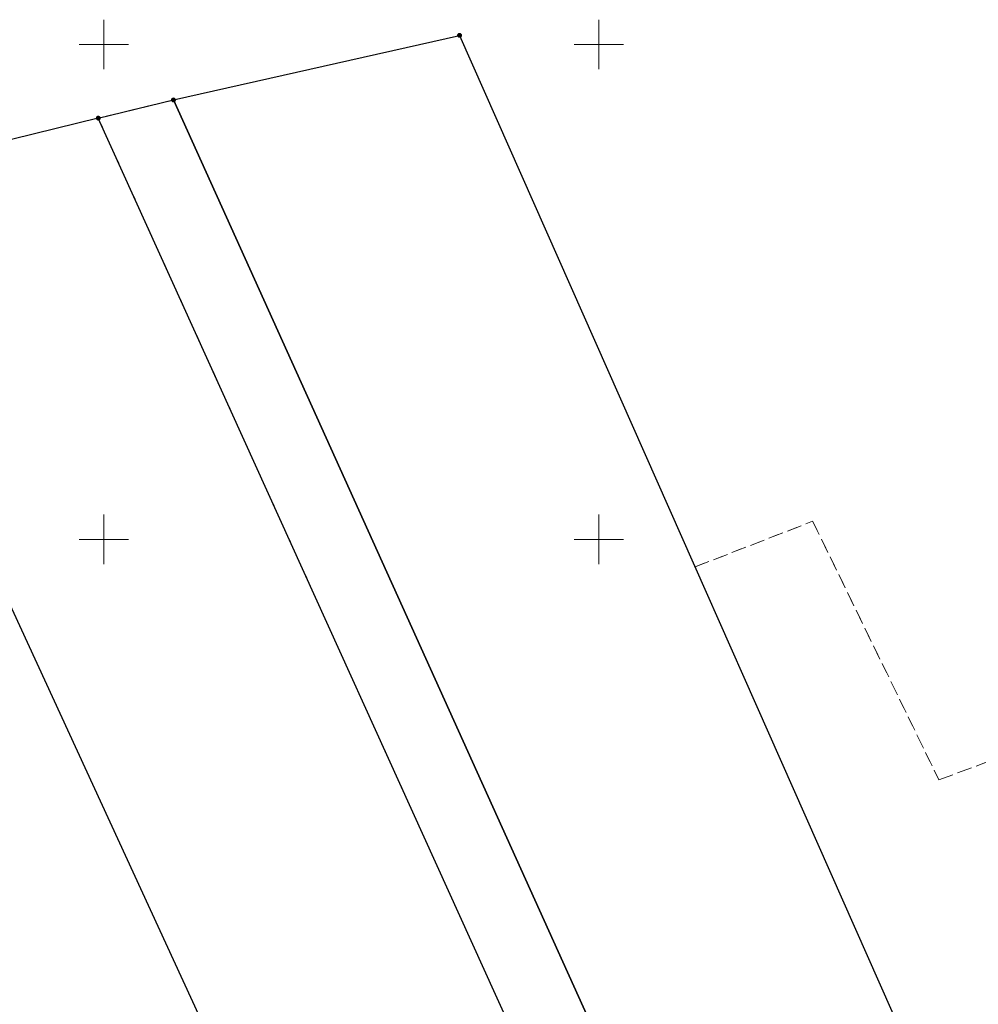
# Model space of a CAD drawing. Header units: millimetres. Extents: x 5507581 to 5508583, y 5765457 to 5766184.
# Tile 42 of 59: x 5507992 to 5508088, y 5765853 to 5765952. Entities that reach past the tile are written whole.
import ezdxf

# ---------------------------------------------------------------- set-up
doc = ezdxf.new("R2010")
doc.units = ezdxf.units.MM
doc.linetypes.add('PRZER1-1', pattern=[2, 1, -1])
doc.linetypes.add('PRZER3-1', pattern=[2, 1.5, -0.5])
doc.layers.get('0').update_dxf_attribs({"lineweight": 18})
for name, color, linetype, lineweight in [('EGDE', 122, 'Continuous', 18), ('EGPG', 7, 'Continuous', 18), ('Ramka sekcyjna', 7, 'Continuous', 18)]:
    doc.layers.add(name, color=color, linetype=linetype, lineweight=lineweight)
doc.layers.add('EGKK', color=7, linetype='Continuous', lineweight=18, true_color=0x24bc24)
doc.layers.add('EGUG', color=7, linetype='Continuous', lineweight=18, true_color=0x008000)

# ---------------------------------------------------------------- blocks, each defined once
blk = doc.blocks.new('D_GEPPGD1_2')
at = {"true_color": 0xffffff}
blk.add_hatch(color=7, dxfattribs=at).paths.add_polyline_path([(0, -0.25), (0.077254, -0.237764), (0.146946, -0.202254), (0.202254, -0.146946), (0.237764, -0.077254), (0.25, 0), (0.237764, 0.077254), (0.202254, 0.146946), (0.146946, 0.202254), (0.077254, 0.237764), (0, 0.25), (-0.077254, 0.237764), (-0.146946, 0.202254), (-0.202254, 0.146946), (-0.237764, 0.077254), (-0.25, 0), (-0.237764, -0.077254), (-0.202254, -0.146946), (-0.146946, -0.202254), (-0.077254, -0.237764)])
blk.add_hatch(color=0).paths.add_polyline_path([(0, -0.045), (0.013906, -0.042798), (0.02645, -0.036406), (0.036406, -0.02645), (0.042798, -0.013906), (0.045, 0), (0.042798, 0.013906), (0.036406, 0.02645), (0.02645, 0.036406), (0.013906, 0.042798), (0, 0.045), (-0.013906, 0.042798), (-0.02645, 0.036406), (-0.036406, 0.02645), (-0.042798, 0.013906), (-0.045, 0), (-0.042798, -0.013906), (-0.036406, -0.02645), (-0.02645, -0.036406), (-0.013906, -0.042798)])

msp = doc.modelspace()

# ---------------------------------------------------------------- linework, layer by layer
at = {"layer": 'EGDE', "linetype": 'Continuous', "lineweight": 30}
for points in [[(5508089.579, 5765829.844), (5508082.409, 5765827.129), (5508105.399, 5765776.042), (5508087.095, 5765768.109), (5508076.404, 5765790.69), (5508072.062, 5765800.294), (5508060.371, 5765826.293), (5508007.034, 5765944.393), (5508035.933, 5765950.918)], [(5507999.441, 5765942.554), (5508007.034, 5765944.393), (5508060.371, 5765826.293), (5508072.062, 5765800.294), (5508076.404, 5765790.69), (5508087.095, 5765768.109), (5508079.871, 5765765.153), (5508051.855, 5765826.898)], [(5508052.25, 5765753.495), (5508079.871, 5765765.153), (5508051.855, 5765826.898), (5507999.441, 5765942.554), (5507971.066, 5765935.566), (5508012.04, 5765846.568), (5508026.925, 5765812.371)], [(5508052.25, 5765753.495), (5508029.622, 5765743.973), (5508021.697, 5765762.377), (5508019.23, 5765768.282), (5507948.903, 5765933.26), (5507971.066, 5765935.566), (5508012.04, 5765846.568), (5508026.925, 5765812.371)]]:
    msp.add_lwpolyline(points, close=True, dxfattribs=at)
at = {"layer": 'EGKK', "color": 82, "linetype": 'PRZER3-1', "lineweight": 18, "true_color": 0x24bc24}
msp.add_lwpolyline([(5508086.087, 5765837.726), (5508059.726, 5765897.221), (5508071.604, 5765901.83), (5508084.363, 5765875.702), (5508093.541, 5765879.127), (5508110.747, 5765879.855), (5508170.246, 5765880.923), (5508205.676, 5765880.78), (5508234.784, 5765884.303), (5508242.814, 5765867.832), (5508216.29, 5765856.14), (5508212.77, 5765864.07), (5508184.92, 5765852.66)], dxfattribs=at)
at = {"layer": 'EGUG', "color": 96, "linetype": 'PRZER1-1', "lineweight": 18, "true_color": 0x008000}
msp.add_lwpolyline([(5508079.871, 5765765.153), (5508087.095, 5765768.109), (5508076.404, 5765790.69), (5508072.062, 5765800.294), (5508060.371, 5765826.293), (5508031.421, 5765890.395), (5508007.034, 5765944.393), (5507999.441, 5765942.554), (5508022.25, 5765892.224), (5508042.182, 5765848.241), (5508051.855, 5765826.898), (5508053.421, 5765823.446)], close=True, dxfattribs=at)
msp.add_lwpolyline([(5508086.087, 5765837.726), (5508059.726, 5765897.221), (5508071.604, 5765901.83), (5508084.363, 5765875.702), (5508093.541, 5765879.127), (5508110.747, 5765879.855), (5508170.246, 5765880.923), (5508205.676, 5765880.78), (5508234.784, 5765884.303), (5508242.814, 5765867.832), (5508216.29, 5765856.14), (5508212.77, 5765864.07), (5508184.92, 5765852.66)], dxfattribs=at)
at = {"layer": 'Ramka sekcyjna', "color": 7, "linetype": 'Continuous', "lineweight": 18, "flags": 128}
for points in [[(5508000, 5765947.5), (5508000, 5765952.5)], [(5508000, 5765947.5), (5508000, 5765952.5)], [(5508050, 5765947.5), (5508050, 5765952.5)], [(5508000, 5765950), (5507997.5, 5765950)], [(5508000, 5765950), (5508002.5, 5765950)], [(5508052.5, 5765950), (5508047.5, 5765950)], [(5508000, 5765897.5), (5508000, 5765902.5)], [(5508000, 5765897.5), (5508000, 5765902.5)], [(5508050, 5765897.5), (5508050, 5765902.5)], [(5508000, 5765900), (5507997.5, 5765900)], [(5508000, 5765900), (5508002.5, 5765900)], [(5508052.5, 5765900), (5508047.5, 5765900)]]:
    msp.add_lwpolyline(points, dxfattribs=at)

# ---------------------------------------------------------------- block references
at = {"layer": 'EGPG', "color": 7, "linetype": 'Continuous', "lineweight": 18}
for p in [(5508035.933, 5765950.918), (5508007.034, 5765944.393), (5507999.441, 5765942.554)]:
    msp.add_blockref('D_GEPPGD1_2', p, dxfattribs=at)

doc.saveas('drawing.dxf')
